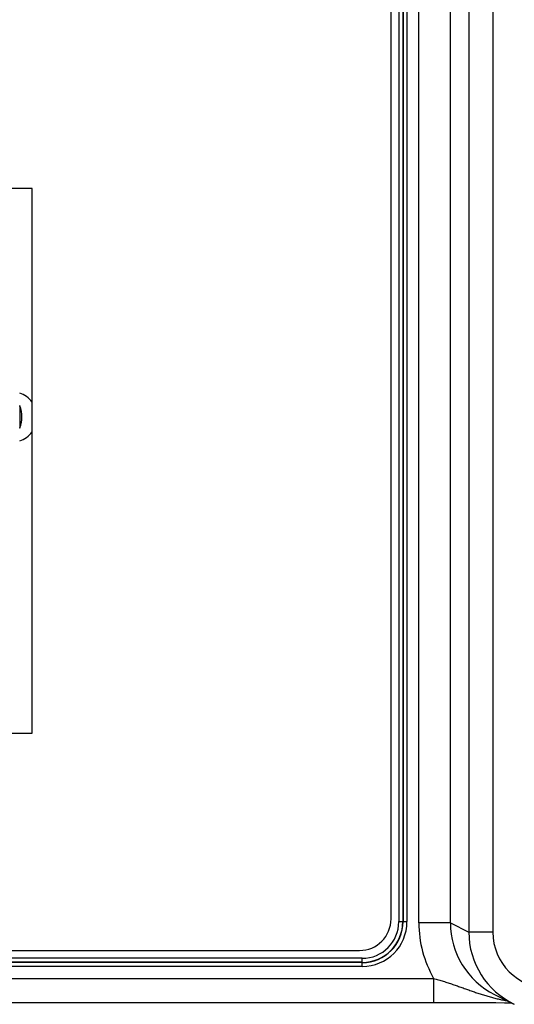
# Model space of a CAD drawing. Header units: inches. Extents: x 0 to 34, y 0 to 22.
# Tile 15 of 78: x 9.741 to 10.359, y 13.142 to 14.371. Entities that reach past the tile are written whole.
import ezdxf

# ---------------------------------------------------------------- set-up
doc = ezdxf.new("R2010")
doc.units = ezdxf.units.IN
doc.header["$LTSCALE"] = 1.87
doc.header["$MEASUREMENT"] = 0
doc.layers.get('0').update_dxf_attribs({"linetype": 'CONTINUOUS'})

msp = doc.modelspace()

# ---------------------------------------------------------------- linework, layer by layer
at = {"color": 7, "linetype": 'CONTINUOUS'}
for p, q in [((10.3022, 16.5005), (10.3022, 13.2321)), ((10.3322, 16.5005), (10.3322, 13.2321)), ((10.2147, 16.4875), (10.2147, 13.2451)), ((10.2196, 16.4875), (10.2196, 13.2451)), ((10.22, 16.4875), (10.22, 13.2451)), ((10.2249, 16.4875), (10.2249, 13.2451)), ((10.2397, 13.2437), (10.2397, 16.489)), ((10.2791, 13.2437), (10.2791, 16.489)), ((10.205, 13.2485), (10.205, 16.4841)), ((9.7563, 14.1605), (9.0964, 14.1605)), ((9.7563, 13.4805), (9.7563, 14.1605)), ((9.741, 13.889), (9.741, 13.8618)), ((9.0964, 13.4805), (9.7563, 13.4805)), ((10.2147, 13.2451), (10.2249, 13.2451)), ((10.2791, 13.2437), (10.2397, 13.2437)), ((10.2791, 13.2437), (10.3022, 13.2321)), ((10.3322, 13.2321), (10.3022, 13.2321)), ((8.6703, 13.2092), (10.1656, 13.2092)), ((10.1689, 13.1993), (8.6666, 13.1993)), ((10.1689, 13.1944), (8.6666, 13.1944)), ((10.1689, 13.194), (8.6666, 13.194)), ((10.1689, 13.1891), (10.1689, 13.1993)), ((10.1689, 13.1891), (8.6666, 13.1891)), ((8.6658, 13.1742), (10.2582, 13.1742)), ((10.2582, 13.1742), (10.2582, 13.1442)), ((8.6658, 13.1442), (10.266, 13.1442)), ((10.266, 13.1442), (10.2785, 13.1442)), ((10.2785, 13.1442), (10.2872, 13.1442)), ((10.2872, 13.1442), (10.2963, 13.1442)), ((10.2963, 13.1442), (10.3057, 13.1441)), ((10.3057, 13.1441), (10.3155, 13.1441)), ((10.3155, 13.1441), (10.3256, 13.144)), ((10.3256, 13.144), (10.336, 13.144)), ((10.3344, 13.1542), (10.3575, 13.1426)), ((10.336, 13.144), (10.3467, 13.1439)), ((10.3467, 13.1439), (10.3551, 13.1438))]:
    msp.add_line(p, q, dxfattribs=at)
for centre, radius, start, end in [((9.7309, 13.8753), 0.0315, 36.2732, 71.5596), ((9.7428, 13.8897), 0.00197, 180, 201.8109), ((9.7071, 13.8754), 0.0365, 338.1891, 21.8109), ((9.7428, 13.8611), 0.00197, 158.1891, 180), ((9.7309, 13.8753), 0.0315, 288.4404, 323.7268), ((10.1656, 13.2485), 0.0394, 270, 360), ((10.1689, 13.2451), 0.056, 270, 360), ((10.1689, 13.2451), 0.0511, 270, 360), ((10.1689, 13.2451), 0.0508, 270, 360), ((10.1689, 13.2451), 0.0458, 270, 360), ((10.3791, 13.2437), 0.1394, 180.0003, 209.8729), ((10.3791, 13.2437), 0.1, 180.0069, 243.4422), ((10.4022, 13.2321), 0.1, 179.9988, 244.4131), ((10.4022, 13.2321), 0.07, 180.0056, 270.0019)]:
    msp.add_arc(centre, radius, start, end, dxfattribs=at)
msp.add_open_spline([(10.2582, 13.1742), (10.2593, 13.174), (10.2613, 13.1734), (10.2643, 13.1725), (10.2673, 13.1716), (10.2703, 13.1707), (10.2733, 13.1697), (10.2762, 13.1688), (10.2792, 13.1678), (10.2821, 13.1668), (10.285, 13.1658), (10.2879, 13.1648), (10.2907, 13.1638), (10.2936, 13.1628), (10.2964, 13.1618), (10.3002, 13.1604), (10.3049, 13.1588), (10.3105, 13.1568), (10.3162, 13.155), (10.3218, 13.1532), (10.3275, 13.1515), (10.3322, 13.1502), (10.336, 13.1492), (10.3398, 13.1483), (10.3446, 13.1473), (10.3484, 13.1465), (10.3504, 13.1462)], degree=3, knots=[0, 0, 0, 0, 0.032732, 0.065419, 0.098026, 0.130527, 0.162902, 0.195142, 0.227238, 0.25919, 0.290998, 0.322668, 0.354205, 0.385617, 0.416913, 0.448102, 0.510197, 0.571975, 0.6335, 0.694831, 0.75602, 0.817107, 0.847619, 0.878115, 0.939072, 1, 1, 1, 1], dxfattribs=at)

doc.saveas('drawing.dxf')
